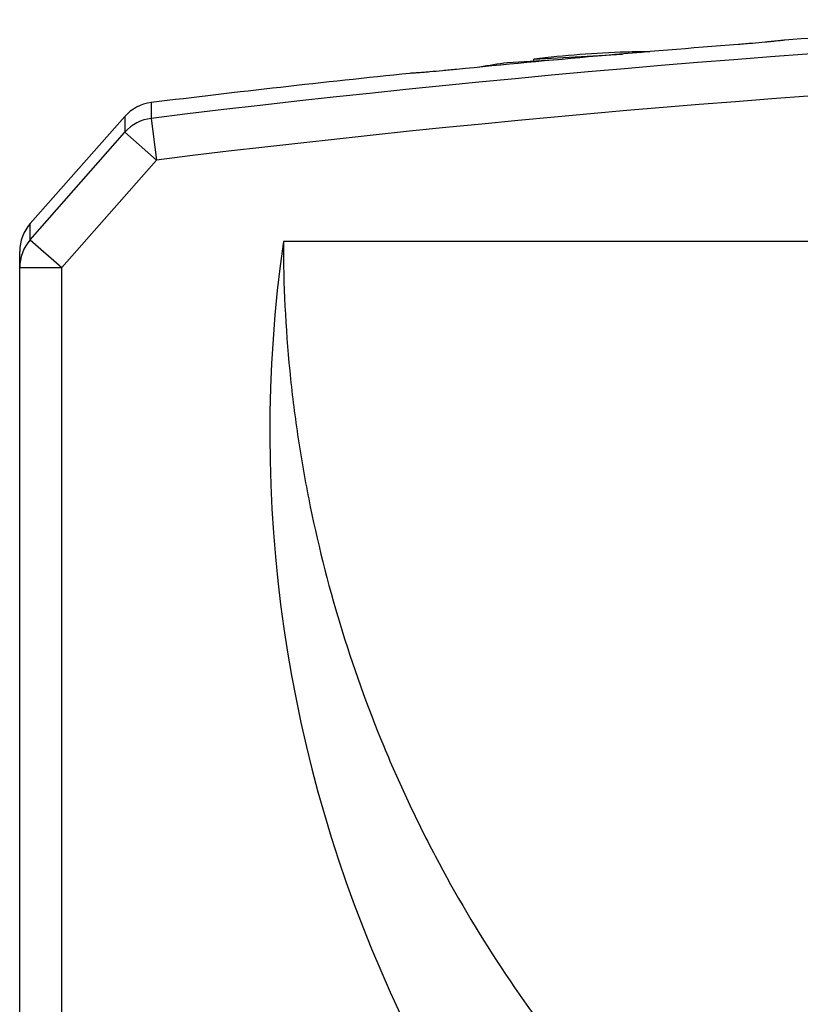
# Model space of a CAD drawing. Header units: millimetres. Extents: x 0 to 420, y 0 to 297.
# Tile 7 of 39: x 56 to 71, y 242 to 260. Entities that reach past the tile are written whole.
import ezdxf

# ---------------------------------------------------------------- set-up
doc = ezdxf.new("R2010")
doc.units = ezdxf.units.MM
doc.header["$LTSCALE"] = 23.1
doc.layers.add('T-REX12-TA2-DXF_CONTINUOUS_LINE', color=7, linetype='CONTINUOUS')
doc.layers.add('T-REX12-TXX_DXF_CONTINUOUS_LINE', color=7, linetype='CONTINUOUS')

msp = doc.modelspace()

# ---------------------------------------------------------------- linework, layer by layer
at = {"layer": 'T-REX12-TA2-DXF_CONTINUOUS_LINE', "color": 9, "linetype": 'Continuous'}
for p, q in [((58.2706, 258.6752), (58.2722, 258.3767)), ((57.7687, 258.4108), (57.77, 258.114)), ((58.2722, 258.3767), (58.3694, 257.5874)), ((55.9781, 256.0739), (57.77, 258.114)), ((57.77, 258.114), (58.3694, 257.5874)), ((56.5774, 255.5475), (58.3694, 257.5874)), ((55.9781, 256.0739), (55.9779, 256.3839)), ((55.9781, 256.0739), (56.5774, 255.5475)), ((55.7774, 255.5475), (56.5774, 255.5475)), ((56.5774, 221.0823), (56.5774, 255.5475))]:
    msp.add_line(p, q, dxfattribs=at)
at = {"layer": 'T-REX12-TA2-DXF_CONTINUOUS_LINE', "color": 7, "linetype": 'Continuous'}
for p, q in [((57.7687, 258.4108), (55.9779, 256.3839)), ((110.7774, 256.0435), (60.7774, 256.0435)), ((55.7774, 221.0823), (55.7774, 255.8542))]:
    msp.add_line(p, q, dxfattribs=at)
at = {"layer": 'T-REX12-TA2-DXF_CONTINUOUS_LINE', "color": 9, "linetype": 'Continuous'}
for centre, radius, start, end in [((88.7774, 10.5435), 249.7035, 86.824742, 97.017107), ((88.7774, 10.5435), 248.9083, 86.854152, 97.017107), ((58.3686, 257.5809), 0.8016, 96.90303, 138.3093), ((56.5692, 255.5471), 0.7918, 138.29356, 179.9725)]:
    msp.add_arc(centre, radius, start, end, dxfattribs=at)
at = {"layer": 'T-REX12-TA2-DXF_CONTINUOUS_LINE', "color": 7, "linetype": 'Continuous'}
for centre, radius, start, end in [((88.7774, 10.5435), 250, 93.112635, 94.241325), ((88.7774, 10.5435), 249.9853, 94.444731, 95.67385), ((88.7774, 10.5435), 250, 95.877114, 97.009119), ((58.3682, 257.8812), 0.8, 97.00912, 138.53935), ((56.5774, 255.8542), 0.8, 138.53935, 180)]:
    msp.add_arc(centre, radius, start, end, dxfattribs=at)
msp.add_ellipse((85.7774, 252.4156), major_axis=(0, 25.5195), ratio=0.9896929, start_param=1.428153, end_param=4.8550323, dxfattribs=at)
for points, knots in [([(70.1907, 259.8484), (70.1779, 259.8468), (70.145, 259.843), (70.0852, 259.8367), (70.0052, 259.8288), (69.8658, 259.8156), (69.6636, 259.7977), (69.4941, 259.784), (69.4042, 259.777)], [0, 0, 0, 0, 0.0488136, 0.1257945, 0.2286033, 0.3541128, 0.6575299, 1, 1, 1, 1]), ([(70.2881, 259.8588), (70.2807, 259.8583), (70.2481, 259.8556), (70.2157, 259.8518), (70.1907, 259.8484)], [0, 0, 0, 0, 0.2266722, 1, 1, 1, 1]), ([(63.276, 259.2363), (63.2672, 259.2359), (63.2347, 259.2343), (63.2022, 259.2319), (63.1786, 259.2294)], [0, 0, 0, 0, 0.2724747, 1, 1, 1, 1]), ([(64.0625, 259.3041), (63.9725, 259.2951), (63.8031, 259.2789), (63.6007, 259.2609), (63.4614, 259.2495), (63.3815, 259.2432), (63.3217, 259.239), (63.2888, 259.2369), (63.276, 259.2363)], [0, 0, 0, 0, 0.3435196, 0.6468582, 0.7721529, 0.8747235, 0.9514764, 1, 1, 1, 1]), ([(60.7774, 256.0435), (60.7774, 255.2258), (60.8378, 253.9981), (61.0381, 252.3743), (61.3178, 250.7622), (61.8154, 248.7758), (62.5055, 246.8477), (63.1686, 245.3519), (63.9044, 243.8905), (64.9573, 242.1339), (66.4211, 240.1606), (68.0714, 238.3401), (69.8921, 236.6901), (71.8659, 235.2265), (73.9736, 233.9634), (76.195, 232.9129), (78.5087, 232.0852), (80.8923, 231.4882), (83.3231, 231.1277), (85.7774, 231.0071), (88.2318, 231.1277), (90.6625, 231.4882), (93.0462, 232.0852), (95.3599, 232.9129), (97.5813, 233.9634), (99.689, 235.2265), (101.6627, 236.6901), (103.4835, 238.3401), (105.1338, 240.1606), (106.5975, 242.1339), (107.6505, 243.8905), (108.3862, 245.3519), (109.0494, 246.8477), (109.7394, 248.7758), (110.237, 250.7622), (110.5168, 252.3743), (110.7171, 253.9981), (110.7774, 255.2258), (110.7774, 256.0435)], [0, 0, 0, 0, 0.0312464, 0.0468744, 0.0625024, 0.0937491, 0.1249961, 0.1406244, 0.1562529, 0.1875006, 0.2187487, 0.2499973, 0.2812463, 0.3124958, 0.3437458, 0.3749961, 0.4062468, 0.4374977, 0.4687488, 0.5, 0.5312512, 0.5625023, 0.5937532, 0.6250039, 0.6562542, 0.6875042, 0.7187537, 0.7500027, 0.7812513, 0.8124994, 0.8437471, 0.8593756, 0.8750039, 0.9062509, 0.9374976, 0.9531256, 0.9687536, 1, 1, 1, 1])]:
    msp.add_open_spline(points, degree=3, knots=knots, dxfattribs=at)
at = {"layer": 'T-REX12-TXX_DXF_CONTINUOUS_LINE', "color": 7, "linetype": 'Continuous'}
for p, q in [((67.2774, 259.6314), (67.2774, 259.6329)), ((65.9953, 259.4883), (65.0274, 259.4321)), ((65.5274, 259.499), (67.2062, 259.596)), ((65.5274, 259.4612), (65.5274, 259.499))]:
    msp.add_line(p, q, dxfattribs=at)
for radius, start, end in [(20, 91.86244, 96.8921), (19.9984, 90.56943, 91.86259), (20, 98.33728, 99.87235)]:
    msp.add_arc((67.9274, 239.6435), radius, start, end, dxfattribs=at)

doc.saveas('drawing.dxf')
